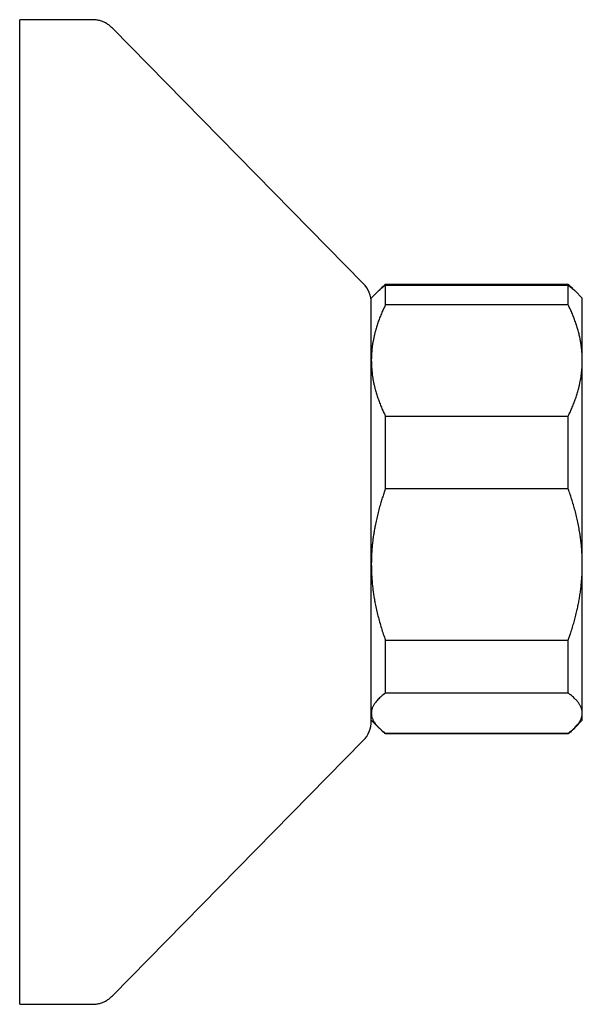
# Model space of a CAD drawing. Header units: millimetres. Extents: x 8 to 854, y 12 to 419.
# Tile 22 of 30: x 662 to 702, y 349 to 419. Entities that reach past the tile are written whole.
import ezdxf

# ---------------------------------------------------------------- set-up
doc = ezdxf.new("R2010")
doc.units = ezdxf.units.MM

msp = doc.modelspace()

# ---------------------------------------------------------------- linework, layer by layer
at = {"color": 7, "linetype": 'Continuous', "lineweight": 30}
for p, q in [((667.369, 418.851), (662.207, 418.851)), ((662.207, 378.786), (662.207, 418.851)), ((686.634, 400.103), (668.796, 418.252)), ((687.924, 399.771), (687.721, 399.568)), ((701.207, 400.032), (688.207, 400.032)), ((688.207, 398.574), (688.207, 399.979)), ((688.207, 399.979), (701.207, 399.979)), ((701.207, 398.574), (701.207, 399.979)), ((701.693, 399.568), (701.491, 399.771)), ((687.721, 399.568), (687.207, 399.054)), ((687.207, 394.622), (687.207, 399.054)), ((702.207, 399.054), (701.693, 399.568)), ((702.207, 394.622), (702.207, 399.054)), ((701.207, 398.574), (688.207, 398.574)), ((687.207, 380.119), (687.207, 394.622)), ((702.207, 380.119), (702.207, 394.622)), ((688.207, 385.492), (688.207, 390.671)), ((688.207, 390.671), (701.207, 390.671)), ((701.207, 385.492), (701.207, 390.671)), ((701.207, 385.492), (688.207, 385.492)), ((687.207, 378.003), (687.207, 380.119)), ((702.207, 369.551), (702.207, 380.119)), ((662.207, 348.851), (662.207, 378.786)), ((687.207, 369.001), (687.207, 378.003)), ((688.207, 374.747), (701.207, 374.747)), ((688.207, 370.973), (688.207, 374.747)), ((701.207, 370.973), (701.207, 374.747)), ((701.207, 370.973), (688.207, 370.973)), ((687.207, 369.054), (687.721, 368.54)), ((701.693, 368.54), (702.207, 369.054)), ((702.207, 369.054), (702.207, 369.551)), ((687.757, 368.505), (687.924, 368.338)), ((701.491, 368.338), (701.666, 368.512)), ((668.796, 349.45), (686.634, 367.599)), ((688.207, 368.076), (688.207, 368.13)), ((688.207, 368.13), (701.207, 368.13)), ((701.207, 368.076), (688.207, 368.076)), ((701.207, 368.076), (701.207, 368.13)), ((662.207, 348.851), (667.369, 348.851))]:
    msp.add_line(p, q, dxfattribs=at)
for centre, start, end in [((685.207, 398.701), 0, 44.50422), ((685.207, 369.001), 315.49578, 360)]:
    msp.add_arc(centre, 2, start, end, dxfattribs=at)
for points, knots in [([(668.795, 418.253), (668.762, 418.285), (668.697, 418.349), (668.594, 418.436), (668.487, 418.516), (668.377, 418.586), (668.263, 418.649), (668.145, 418.703), (668.024, 418.749), (667.9, 418.786), (667.772, 418.815), (667.641, 418.836), (667.506, 418.849), (667.415, 418.85), (667.369, 418.851)], [0, 0, 0, 0, 0.086812, 0.171758, 0.255179, 0.33744, 0.418917, 0.5, 0.581082, 0.66256, 0.74482, 0.828242, 0.913188, 1, 1, 1, 1]), ([(668.795, 418.253), (668.762, 418.285), (668.697, 418.349), (668.594, 418.436), (668.487, 418.516), (668.377, 418.586), (668.263, 418.649), (668.145, 418.703), (668.024, 418.749), (667.9, 418.786), (667.772, 418.815), (667.641, 418.836), (667.506, 418.849), (667.415, 418.85), (667.369, 418.851)], [0, 0, 0, 0, 0.086812, 0.171758, 0.25518, 0.33744, 0.418917, 0.5, 0.581082, 0.66256, 0.74482, 0.828242, 0.913188, 1, 1, 1, 1]), ([(687.723, 399.568), (687.74, 399.585), (687.796, 399.643), (687.905, 399.74), (688.049, 399.86), (688.154, 399.939), (688.207, 399.979)], [0, 0, 0, 0, 0.122676, 0.414964, 0.707254, 1, 1, 1, 1]), ([(688.207, 400.032), (688.17, 400), (688.094, 399.934), (687.988, 399.834), (687.895, 399.743), (687.841, 399.685), (687.818, 399.66)], [0, 0, 0, 0, 0.267327, 0.534672, 0.801995, 1, 1, 1, 1]), ([(701.6, 399.657), (701.561, 399.698), (701.482, 399.782), (701.35, 399.907), (701.255, 399.991), (701.207, 400.032)], [0, 0, 0, 0, 0.3278859, 0.6640114, 1, 1, 1, 1]), ([(701.207, 399.979), (701.257, 399.941), (701.358, 399.866), (701.495, 399.752), (701.607, 399.653), (701.669, 399.592), (701.692, 399.568)], [0, 0, 0, 0, 0.277247, 0.554865, 0.83248, 1, 1, 1, 1]), ([(688.207, 398.574), (688.157, 398.469), (688.057, 398.26), (687.919, 397.944), (687.791, 397.626), (687.674, 397.305), (687.569, 396.981), (687.487, 396.692), (687.423, 396.439), (687.375, 396.222), (687.328, 395.985), (687.287, 395.729), (687.251, 395.453), (687.226, 395.176), (687.21, 394.899), (687.208, 394.715), (687.207, 394.622)], [0, 0, 0, 0, 0.0820242, 0.1640709, 0.2461138, 0.3281325, 0.410671, 0.4932087, 0.5476221, 0.6020402, 0.6564531, 0.7251409, 0.7938627, 0.8625946, 0.9313141, 1, 1, 1, 1]), ([(702.207, 394.622), (702.207, 394.668), (702.206, 394.799), (702.198, 395.015), (702.181, 395.27), (702.155, 395.525), (702.12, 395.779), (702.074, 396.055), (702.013, 396.352), (701.935, 396.667), (701.846, 396.979), (701.744, 397.294), (701.629, 397.612), (701.5, 397.935), (701.36, 398.256), (701.258, 398.468), (701.207, 398.574)], [0, 0, 0, 0, 0.034083, 0.097392, 0.160726, 0.22407, 0.287407, 0.350717, 0.430548, 0.51038, 0.588809, 0.667239, 0.750414, 0.833614, 0.916819, 1, 1, 1, 1]), ([(687.207, 394.622), (687.208, 394.576), (687.208, 394.451), (687.216, 394.246), (687.231, 394.007), (687.254, 393.768), (687.285, 393.529), (687.323, 393.29), (687.369, 393.051), (687.421, 392.813), (687.488, 392.547), (687.572, 392.254), (687.676, 391.934), (687.792, 391.616), (687.92, 391.299), (688.057, 390.983), (688.157, 390.775), (688.207, 390.671)], [0, 0, 0, 0, 0.034083, 0.093384, 0.1527, 0.212016, 0.271317, 0.331076, 0.390849, 0.450622, 0.510382, 0.591747, 0.673127, 0.754494, 0.836324, 0.918167, 1, 1, 1, 1]), ([(701.207, 390.671), (701.258, 390.775), (701.358, 390.984), (701.496, 391.3), (701.624, 391.619), (701.74, 391.94), (701.846, 392.263), (701.928, 392.553), (701.992, 392.806), (702.04, 393.023), (702.086, 393.259), (702.128, 393.515), (702.163, 393.792), (702.189, 394.068), (702.204, 394.345), (702.206, 394.53), (702.207, 394.622)], [0, 0, 0, 0, 0.082024, 0.164071, 0.246114, 0.328133, 0.410671, 0.493209, 0.547622, 0.60204, 0.656453, 0.725141, 0.793863, 0.862595, 0.931314, 1, 1, 1, 1]), ([(688.207, 385.492), (688.17, 385.386), (688.094, 385.173), (687.988, 384.852), (687.878, 384.501), (687.768, 384.12), (687.66, 383.708), (687.562, 383.294), (687.481, 382.903), (687.414, 382.538), (687.36, 382.197), (687.313, 381.855), (687.275, 381.51), (687.245, 381.164), (687.223, 380.816), (687.21, 380.468), (687.208, 380.236), (687.207, 380.119)], [0, 0, 0, 0, 0.061491, 0.122985, 0.184475, 0.261908, 0.339365, 0.416818, 0.494247, 0.557126, 0.620021, 0.682915, 0.745792, 0.809336, 0.872897, 0.936457, 1, 1, 1, 1]), ([(702.207, 380.119), (702.207, 380.182), (702.206, 380.367), (702.198, 380.675), (702.178, 381.044), (702.149, 381.412), (702.111, 381.779), (702.06, 382.168), (701.995, 382.579), (701.913, 383.01), (701.821, 383.435), (701.718, 383.855), (701.605, 384.268), (701.482, 384.679), (701.35, 385.088), (701.255, 385.357), (701.207, 385.492)], [0, 0, 0, 0, 0.034083, 0.101348, 0.168645, 0.235953, 0.303252, 0.37052, 0.450427, 0.530351, 0.610261, 0.688184, 0.766138, 0.844106, 0.922069, 1, 1, 1, 1]), ([(687.207, 380.119), (687.208, 380.057), (687.208, 379.886), (687.216, 379.607), (687.231, 379.282), (687.254, 378.958), (687.285, 378.632), (687.323, 378.306), (687.369, 377.978), (687.422, 377.652), (687.49, 377.29), (687.573, 376.893), (687.677, 376.461), (687.792, 376.03), (687.92, 375.6), (688.057, 375.171), (688.157, 374.888), (688.207, 374.747)], [0, 0, 0, 0, 0.034083, 0.093384, 0.1527, 0.212016, 0.271317, 0.3315, 0.391696, 0.451892, 0.512076, 0.592876, 0.673691, 0.754494, 0.836324, 0.918167, 1, 1, 1, 1]), ([(701.207, 374.747), (701.238, 374.833), (701.3, 375.006), (701.401, 375.308), (701.511, 375.652), (701.625, 376.04), (701.729, 376.43), (701.821, 376.807), (701.901, 377.171), (701.969, 377.521), (702.03, 377.878), (702.083, 378.243), (702.128, 378.616), (702.163, 378.99), (702.189, 379.365), (702.204, 379.742), (702.206, 379.994), (702.207, 380.119)], [0, 0, 0, 0, 0.049996, 0.099992, 0.173484, 0.246993, 0.3205, 0.393988, 0.458883, 0.523785, 0.588679, 0.657032, 0.725395, 0.793747, 0.862494, 0.931253, 1, 1, 1, 1]), ([(688.207, 370.973), (688.157, 370.935), (688.057, 370.86), (687.919, 370.747), (687.791, 370.632), (687.674, 370.516), (687.569, 370.4), (687.483, 370.292), (687.415, 370.192), (687.36, 370.102), (687.314, 370.011), (687.275, 369.92), (687.245, 369.828), (687.223, 369.736), (687.21, 369.644), (687.208, 369.582), (687.207, 369.551)], [0, 0, 0, 0, 0.081977, 0.163963, 0.245937, 0.328357, 0.410791, 0.493208, 0.55628, 0.619367, 0.682454, 0.745524, 0.809134, 0.872763, 0.93639, 1, 1, 1, 1]), ([(702.207, 369.551), (702.207, 369.581), (702.205, 369.64), (702.192, 369.729), (702.172, 369.818), (702.144, 369.907), (702.108, 369.996), (702.064, 370.085), (702.012, 370.174), (701.952, 370.263), (701.884, 370.352), (701.808, 370.442), (701.725, 370.531), (701.625, 370.63), (701.505, 370.739), (701.363, 370.856), (701.259, 370.934), (701.207, 370.973)], [0, 0, 0, 0, 0.061302, 0.1226203, 0.183939, 0.2452415, 0.3070545, 0.3688827, 0.430712, 0.4925264, 0.5557573, 0.6190018, 0.6822478, 0.7454807, 0.8303149, 0.9151629, 1, 1, 1, 1]), ([(687.207, 369.551), (687.208, 369.536), (687.208, 369.492), (687.215, 369.42), (687.23, 369.333), (687.253, 369.247), (687.284, 369.161), (687.322, 369.075), (687.367, 368.989), (687.42, 368.903), (687.48, 368.817), (687.547, 368.73), (687.622, 368.643), (687.704, 368.557), (687.792, 368.471), (687.886, 368.385), (687.987, 368.3), (688.094, 368.214), (688.17, 368.158), (688.207, 368.13)], [0, 0, 0, 0, 0.0314241, 0.0908296, 0.1502351, 0.2097592, 0.2692834, 0.3291548, 0.3890264, 0.4490076, 0.508989, 0.5701409, 0.6312931, 0.692542, 0.7537912, 0.8153051, 0.8768192, 0.9384095, 1, 1, 1, 1]), ([(701.207, 368.13), (701.256, 368.166), (701.353, 368.239), (701.487, 368.349), (701.612, 368.46), (701.727, 368.572), (701.83, 368.685), (701.915, 368.789), (701.983, 368.885), (702.037, 368.971), (702.085, 369.058), (702.12, 369.136), (702.147, 369.205), (702.166, 369.265), (702.182, 369.325), (702.194, 369.385), (702.202, 369.445), (702.207, 369.501), (702.207, 369.536), (702.207, 369.551)], [0, 0, 0, 0, 0.079443, 0.158984, 0.238526, 0.318337, 0.398147, 0.478175, 0.538458, 0.598756, 0.659052, 0.719334, 0.760782, 0.80223, 0.843796, 0.885362, 0.926969, 0.968576, 1, 1, 1, 1]), ([(688.207, 368.076), (688.157, 368.12), (688.058, 368.207), (687.968, 368.294), (687.924, 368.338)], [0, 0, 0, 0, 0.505541, 1, 1, 1, 1]), ([(701.491, 368.338), (701.447, 368.295), (701.358, 368.207), (701.258, 368.121), (701.207, 368.076)], [0, 0, 0, 0, 0.486116, 1, 1, 1, 1]), ([(667.369, 348.851), (667.415, 348.852), (667.506, 348.854), (667.641, 348.867), (667.772, 348.887), (667.9, 348.916), (668.024, 348.954), (668.145, 349), (668.263, 349.054), (668.377, 349.116), (668.487, 349.187), (668.594, 349.266), (668.697, 349.353), (668.762, 349.417), (668.795, 349.45)], [0, 0, 0, 0, 0.086812, 0.171758, 0.25518, 0.33744, 0.418918, 0.5, 0.581083, 0.66256, 0.744821, 0.828242, 0.913188, 1, 1, 1, 1]), ([(667.369, 348.851), (667.415, 348.852), (667.506, 348.854), (667.641, 348.867), (667.772, 348.887), (667.9, 348.916), (668.024, 348.954), (668.145, 349), (668.263, 349.054), (668.377, 349.116), (668.487, 349.187), (668.594, 349.266), (668.697, 349.353), (668.762, 349.417), (668.795, 349.449)], [0, 0, 0, 0, 0.086812, 0.171758, 0.25518, 0.33744, 0.418918, 0.5, 0.581083, 0.66256, 0.74482, 0.828242, 0.913188, 1, 1, 1, 1])]:
    msp.add_open_spline(points, degree=3, knots=knots, dxfattribs=at)

doc.saveas('drawing.dxf')
